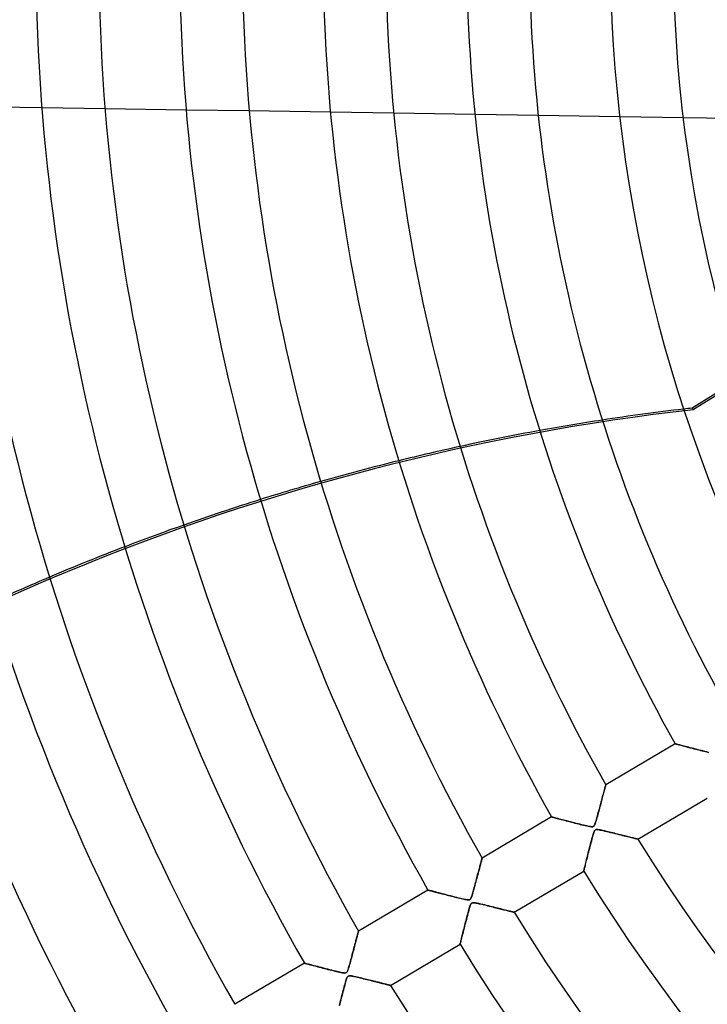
# Model space of a CAD drawing. Header units: millimetres. Extents: x -550 to 550, y -550 to 550.
# Tile 10 of 54: x -327 to -218, y -167 to -11. Entities that reach past the tile are written whole.
import ezdxf

# ---------------------------------------------------------------- set-up
doc = ezdxf.new("R2010")
doc.units = ezdxf.units.MM
doc.layers.add('HIDDEN', color=7, linetype='Continuous')
doc.layers.add('THICK', color=7, linetype='Continuous')

msp = doc.modelspace()

# ---------------------------------------------------------------- linework, layer by layer
at = {"layer": 'HIDDEN'}
for p, q in [((-313.21, -25.08), (-323.23, -24.93)), ((-290.3, -25.44), (-300.33, -25.29)), ((-267.37, -25.8), (-277.41, -25.65)), ((-244.41, -26.16), (-254.46, -26.01)), ((-221.43, -26.53), (-231.49, -26.37)), ((-156.04, -33.54), (-219.78, -72.84)), ((-212.41, -67.93), (-219.98, -72.6)), ((-219.98, -72.6), (-219.78, -72.84)), ((-222.67, -125.88), (-222.66, -125.88)), ((-222.66, -125.88), (-222.63, -125.89)), ((-222.63, -125.89), (-222.57, -125.91)), ((-222.57, -125.91), (-222.49, -125.93)), ((-222.49, -125.93), (-222.39, -125.95)), ((-222.39, -125.95), (-222.27, -125.99)), ((-222.27, -125.99), (-222.13, -126.02)), ((-222.13, -126.02), (-221.98, -126.06)), ((-221.98, -126.06), (-221.8, -126.11)), ((-221.8, -126.11), (-221.61, -126.16)), ((-221.61, -126.16), (-221.41, -126.21)), ((-221.41, -126.21), (-221.2, -126.27)), ((-221.2, -126.27), (-220.97, -126.33)), ((-220.97, -126.33), (-220.74, -126.39)), ((-220.74, -126.39), (-220.49, -126.45)), ((-220.49, -126.45), (-220.24, -126.52)), ((-220.24, -126.52), (-219.98, -126.59)), ((-219.98, -126.59), (-219.72, -126.66)), ((-219.72, -126.66), (-219.45, -126.73)), ((-219.45, -126.73), (-219.18, -126.79)), ((-219.18, -126.79), (-218.92, -126.86)), ((-218.92, -126.86), (-218.65, -126.93)), ((-218.65, -126.93), (-218.39, -127)), ((-218.39, -127), (-218.14, -127.06)), ((-218.14, -127.06), (-217.88, -127.12)), ((-217.88, -127.12), (-217.64, -127.18)), ((-217.64, -127.18), (-217.4, -127.24)), ((-233.83, -132.87), (-233.8, -132.73)), ((-233.8, -132.73), (-233.77, -132.62)), ((-233.77, -132.62), (-233.74, -132.53)), ((-233.74, -132.53), (-233.72, -132.46)), ((-233.72, -132.46), (-233.71, -132.42)), ((-233.71, -132.42), (-233.71, -132.41)), ((-234.28, -134.55), (-234.21, -134.3)), ((-234.21, -134.3), (-234.15, -134.05)), ((-234.15, -134.05), (-234.09, -133.82)), ((-234.09, -133.82), (-234.03, -133.6)), ((-234.03, -133.6), (-233.97, -133.39)), ((-233.97, -133.39), (-233.92, -133.2)), ((-233.92, -133.2), (-233.87, -133.02)), ((-233.87, -133.02), (-233.83, -132.87)), ((-234.67, -136.03), (-234.59, -135.71)), ((-234.59, -135.71), (-234.51, -135.41)), ((-234.51, -135.41), (-234.43, -135.11)), ((-234.43, -135.11), (-234.35, -134.83)), ((-234.35, -134.83), (-234.28, -134.55)), ((-242.3, -137.49), (-242.29, -137.49)), ((-242.29, -137.49), (-242.24, -137.5)), ((-242.24, -137.5), (-242.17, -137.52)), ((-242.17, -137.52), (-242.07, -137.55)), ((-235.1, -137.61), (-235.02, -137.32)), ((-235.02, -137.32), (-234.94, -137.02)), ((-234.94, -137.02), (-234.85, -136.69)), ((-234.85, -136.69), (-234.76, -136.36)), ((-234.76, -136.36), (-234.67, -136.03)), ((-242.07, -137.55), (-241.94, -137.58)), ((-241.94, -137.58), (-241.79, -137.62)), ((-241.79, -137.62), (-241.62, -137.67)), ((-241.62, -137.67), (-241.44, -137.72)), ((-241.44, -137.72), (-241.23, -137.77)), ((-241.23, -137.77), (-241.01, -137.83)), ((-241.01, -137.83), (-240.77, -137.89)), ((-240.77, -137.89), (-240.53, -137.95)), ((-240.53, -137.95), (-240.27, -138.02)), ((-240.27, -138.02), (-240, -138.09)), ((-240, -138.09), (-239.73, -138.16)), ((-239.73, -138.16), (-239.45, -138.24)), ((-239.45, -138.24), (-239.16, -138.31)), ((-239.16, -138.31), (-238.88, -138.38)), ((-238.88, -138.38), (-238.59, -138.46)), ((-238.59, -138.46), (-238.31, -138.53)), ((-238.31, -138.53), (-238.03, -138.6)), ((-238.03, -138.6), (-237.75, -138.67)), ((-237.75, -138.67), (-237.48, -138.74)), ((-237.48, -138.74), (-237.22, -138.8)), ((-237.22, -138.8), (-236.96, -138.86)), ((-236.96, -138.86), (-236.72, -138.92)), ((-236.72, -138.92), (-236.5, -138.97)), ((-236.5, -138.97), (-236.31, -139)), ((-236.31, -139), (-236.14, -139.03)), ((-236.14, -139.03), (-235.99, -139.05)), ((-235.99, -139.05), (-235.87, -139.05)), ((-235.87, -139.05), (-235.78, -139.04)), ((-235.78, -139.04), (-235.69, -139.02)), ((-235.69, -139.02), (-235.63, -138.98)), ((-235.63, -138.98), (-235.57, -138.93)), ((-235.57, -138.93), (-235.52, -138.85)), ((-235.52, -138.85), (-235.47, -138.76)), ((-235.47, -138.76), (-235.42, -138.64)), ((-235.42, -138.64), (-235.36, -138.49)), ((-235.36, -138.49), (-235.31, -138.32)), ((-235.31, -138.32), (-235.24, -138.11)), ((-235.24, -138.11), (-235.17, -137.87)), ((-235.17, -137.87), (-235.1, -137.61)), ((-235.79, -140.55), (-235.85, -140.79)), ((-235.72, -140.33), (-235.79, -140.55)), ((-235.66, -140.13), (-235.72, -140.33)), ((-235.6, -139.96), (-235.66, -140.13)), ((-235.54, -139.82), (-235.6, -139.96)), ((-235.48, -139.7), (-235.54, -139.82)), ((-235.41, -139.61), (-235.48, -139.7)), ((-235.34, -139.54), (-235.41, -139.61)), ((-235.25, -139.51), (-235.34, -139.54)), ((-235.14, -139.49), (-235.25, -139.51)), ((-234.99, -139.5), (-235.14, -139.49)), ((-234.81, -139.52), (-234.99, -139.5)), ((-234.59, -139.56), (-234.81, -139.52)), ((-234.35, -139.61), (-234.59, -139.56)), ((-234.1, -139.67), (-234.35, -139.61)), ((-233.85, -139.72), (-234.1, -139.67)), ((-233.6, -139.79), (-233.85, -139.72)), ((-233.34, -139.85), (-233.6, -139.79)), ((-233.09, -139.91), (-233.34, -139.85)), ((-232.84, -139.97), (-233.09, -139.91)), ((-232.58, -140.03), (-232.84, -139.97)), ((-232.34, -140.09), (-232.58, -140.03)), ((-232.09, -140.16), (-232.34, -140.09)), ((-231.85, -140.22), (-232.09, -140.16)), ((-231.61, -140.27), (-231.85, -140.22)), ((-231.37, -140.33), (-231.61, -140.27)), ((-231.14, -140.39), (-231.37, -140.33)), ((-230.92, -140.45), (-231.14, -140.39)), ((-230.7, -140.5), (-230.92, -140.45)), ((-230.49, -140.55), (-230.7, -140.5)), ((-230.28, -140.6), (-230.49, -140.55)), ((-230.08, -140.65), (-230.28, -140.6)), ((-236.22, -142.17), (-236.3, -142.48)), ((-236.14, -141.88), (-236.22, -142.17)), ((-236.07, -141.59), (-236.14, -141.88)), ((-235.99, -141.31), (-236.07, -141.59)), ((-235.92, -141.04), (-235.99, -141.31)), ((-235.85, -140.79), (-235.92, -141.04)), ((-229.89, -140.7), (-230.08, -140.65)), ((-229.71, -140.75), (-229.89, -140.7)), ((-229.53, -140.79), (-229.71, -140.75)), ((-229.37, -140.83), (-229.53, -140.79)), ((-229.23, -140.86), (-229.37, -140.83)), ((-229.09, -140.9), (-229.23, -140.86)), ((-228.97, -140.93), (-229.09, -140.9)), ((-228.87, -140.95), (-228.97, -140.93)), ((-228.78, -140.97), (-228.87, -140.95)), ((-228.71, -140.99), (-228.78, -140.97)), ((-228.66, -141), (-228.71, -140.99)), ((-228.63, -141.01), (-228.66, -141)), ((-228.62, -141.01), (-228.63, -141.01)), ((-236.6, -143.65), (-236.66, -143.92)), ((-236.53, -143.37), (-236.6, -143.65)), ((-236.45, -143.08), (-236.53, -143.37)), ((-236.38, -142.78), (-236.45, -143.08)), ((-236.3, -142.48), (-236.38, -142.78)), ((-253.72, -145.47), (-253.68, -145.29)), ((-253.68, -145.29), (-253.63, -145.12)), ((-253.63, -145.12), (-253.59, -144.96)), ((-253.59, -144.96), (-253.55, -144.81)), ((-253.55, -144.81), (-253.51, -144.67)), ((-253.51, -144.67), (-253.48, -144.54)), ((-253.48, -144.54), (-253.45, -144.42)), ((-253.45, -144.42), (-253.42, -144.32)), ((-253.42, -144.32), (-253.39, -144.23)), ((-253.39, -144.23), (-253.37, -144.15)), ((-253.37, -144.15), (-253.36, -144.09)), ((-253.36, -144.09), (-253.35, -144.05)), ((-253.35, -144.05), (-253.34, -144.02)), ((-253.34, -144.02), (-253.34, -144.01)), ((-236.99, -145.23), (-237.04, -145.4)), ((-236.95, -145.04), (-236.99, -145.23)), ((-236.9, -144.85), (-236.95, -145.04)), ((-236.85, -144.63), (-236.9, -144.85)), ((-236.79, -144.41), (-236.85, -144.63)), ((-236.73, -144.17), (-236.79, -144.41)), ((-236.66, -143.92), (-236.73, -144.17)), ((-254.11, -146.92), (-254.05, -146.69)), ((-254.05, -146.69), (-253.99, -146.47)), ((-253.99, -146.47), (-253.93, -146.25)), ((-253.93, -146.25), (-253.88, -146.05)), ((-253.88, -146.05), (-253.82, -145.85)), ((-253.82, -145.85), (-253.77, -145.65)), ((-253.77, -145.65), (-253.72, -145.47)), ((-237.2, -146.05), (-237.21, -146.08)), ((-237.21, -146.08), (-237.21, -146.09)), ((-237.18, -145.99), (-237.2, -146.05)), ((-237.16, -145.91), (-237.18, -145.99)), ((-237.14, -145.81), (-237.16, -145.91)), ((-237.11, -145.69), (-237.14, -145.81)), ((-237.08, -145.55), (-237.11, -145.69)), ((-237.04, -145.4), (-237.08, -145.55)), ((-254.58, -148.68), (-254.51, -148.43)), ((-254.51, -148.43), (-254.44, -148.17)), ((-254.44, -148.17), (-254.37, -147.91)), ((-254.37, -147.91), (-254.3, -147.66)), ((-254.3, -147.66), (-254.24, -147.41)), ((-254.24, -147.41), (-254.17, -147.16)), ((-254.17, -147.16), (-254.11, -146.92)), ((-261.93, -149.1), (-261.92, -149.1)), ((-261.92, -149.1), (-261.88, -149.11)), ((-261.88, -149.11), (-261.83, -149.12)), ((-261.83, -149.12), (-261.76, -149.14)), ((-261.76, -149.14), (-261.66, -149.17)), ((-261.66, -149.17), (-261.55, -149.2)), ((-261.55, -149.2), (-261.42, -149.23)), ((-261.42, -149.23), (-261.27, -149.27)), ((-261.27, -149.27), (-261.11, -149.31)), ((-261.11, -149.31), (-260.93, -149.36)), ((-260.93, -149.36), (-260.75, -149.41)), ((-260.75, -149.41), (-260.55, -149.46)), ((-260.55, -149.46), (-260.34, -149.51)), ((-260.34, -149.51), (-260.12, -149.57)), ((-260.12, -149.57), (-259.89, -149.63)), ((-259.89, -149.63), (-259.66, -149.69)), ((-259.66, -149.69), (-259.41, -149.75)), ((-259.41, -149.75), (-259.17, -149.82)), ((-259.17, -149.82), (-258.91, -149.88)), ((-258.91, -149.88), (-258.66, -149.95)), ((-258.66, -149.95), (-258.41, -150.01)), ((-258.41, -150.01), (-258.15, -150.08)), ((-255.01, -150.15), (-254.96, -150.02)), ((-254.96, -150.02), (-254.92, -149.88)), ((-254.92, -149.88), (-254.87, -149.72)), ((-254.87, -149.72), (-254.82, -149.54)), ((-254.82, -149.54), (-254.76, -149.35)), ((-254.76, -149.35), (-254.7, -149.14)), ((-254.7, -149.14), (-254.64, -148.91)), ((-254.64, -148.91), (-254.58, -148.68)), ((-258.15, -150.08), (-257.9, -150.14)), ((-257.9, -150.14), (-257.65, -150.21)), ((-257.65, -150.21), (-257.4, -150.27)), ((-257.4, -150.27), (-257.16, -150.33)), ((-257.16, -150.33), (-256.92, -150.39)), ((-256.92, -150.39), (-256.68, -150.45)), ((-256.68, -150.45), (-256.46, -150.5)), ((-256.46, -150.5), (-256.25, -150.55)), ((-256.25, -150.55), (-256.06, -150.59)), ((-256.06, -150.59), (-255.88, -150.62)), ((-255.88, -150.62), (-255.73, -150.64)), ((-255.73, -150.64), (-255.6, -150.66)), ((-255.6, -150.66), (-255.49, -150.66)), ((-255.49, -150.66), (-255.4, -150.65)), ((-255.4, -150.65), (-255.32, -150.63)), ((-255.32, -150.63), (-255.26, -150.59)), ((-255.22, -151.55), (-255.28, -151.71)), ((-255.26, -150.59), (-255.2, -150.54)), ((-255.16, -151.41), (-255.22, -151.55)), ((-255.2, -150.54), (-255.15, -150.47)), ((-255.1, -151.29), (-255.16, -151.41)), ((-255.15, -150.47), (-255.1, -150.38)), ((-255.1, -150.38), (-255.05, -150.27)), ((-255.04, -151.21), (-255.1, -151.29)), ((-255.05, -150.27), (-255.01, -150.15)), ((-254.96, -151.15), (-255.04, -151.21)), ((-254.87, -151.11), (-254.96, -151.15)), ((-254.76, -151.1), (-254.87, -151.11)), ((-254.6, -151.11), (-254.76, -151.1)), ((-254.39, -151.13), (-254.6, -151.11)), ((-254.14, -151.18), (-254.39, -151.13)), ((-253.84, -151.25), (-254.14, -151.18)), ((-253.54, -151.32), (-253.84, -151.25)), ((-253.23, -151.39), (-253.54, -151.32)), ((-252.93, -151.46), (-253.23, -151.39)), ((-252.63, -151.54), (-252.93, -151.46)), ((-252.33, -151.61), (-252.63, -151.54)), ((-255.67, -153.12), (-255.76, -153.44)), ((-255.6, -152.83), (-255.67, -153.12)), ((-255.52, -152.55), (-255.6, -152.83)), ((-255.45, -152.3), (-255.52, -152.55)), ((-255.39, -152.08), (-255.45, -152.3)), ((-255.33, -151.88), (-255.39, -152.08)), ((-255.28, -151.71), (-255.33, -151.88)), ((-252.03, -151.68), (-252.33, -151.61)), ((-251.74, -151.76), (-252.03, -151.68)), ((-251.45, -151.83), (-251.74, -151.76)), ((-251.17, -151.9), (-251.45, -151.83)), ((-250.9, -151.97), (-251.17, -151.9)), ((-250.63, -152.03), (-250.9, -151.97)), ((-250.37, -152.1), (-250.63, -152.03)), ((-250.12, -152.16), (-250.37, -152.1)), ((-249.88, -152.22), (-250.12, -152.16)), ((-249.64, -152.28), (-249.88, -152.22)), ((-249.43, -152.33), (-249.64, -152.28)), ((-249.22, -152.38), (-249.43, -152.33)), ((-249.03, -152.43), (-249.22, -152.38)), ((-248.86, -152.47), (-249.03, -152.43)), ((-248.7, -152.51), (-248.86, -152.47)), ((-248.57, -152.54), (-248.7, -152.51)), ((-248.45, -152.57), (-248.57, -152.54)), ((-248.36, -152.59), (-248.45, -152.57)), ((-248.3, -152.61), (-248.36, -152.59)), ((-248.26, -152.62), (-248.3, -152.61)), ((-248.25, -152.62), (-248.26, -152.62)), ((-256.02, -154.46), (-256.11, -154.8)), ((-255.93, -154.11), (-256.02, -154.46)), ((-255.84, -153.77), (-255.93, -154.11)), ((-255.76, -153.44), (-255.84, -153.77)), ((-273.14, -156.28), (-273.11, -156.15)), ((-273.11, -156.15), (-273.07, -156.03)), ((-273.07, -156.03), (-273.05, -155.93)), ((-273.05, -155.93), (-273.02, -155.84)), ((-273.02, -155.84), (-273, -155.76)), ((-273, -155.76), (-272.99, -155.7)), ((-272.99, -155.7), (-272.97, -155.66)), ((-272.97, -155.63), (-272.96, -155.62)), ((-272.97, -155.66), (-272.97, -155.63)), ((-256.42, -156.02), (-256.48, -156.28)), ((-256.35, -155.74), (-256.42, -156.02)), ((-256.27, -155.45), (-256.35, -155.74)), ((-256.19, -155.13), (-256.27, -155.45)), ((-256.11, -154.8), (-256.19, -155.13)), ((-273.57, -157.91), (-273.52, -157.7)), ((-273.52, -157.7), (-273.46, -157.49)), ((-273.46, -157.49), (-273.41, -157.29)), ((-273.41, -157.29), (-273.36, -157.1)), ((-273.36, -157.1), (-273.31, -156.92)), ((-273.31, -156.92), (-273.26, -156.75)), ((-273.26, -156.75), (-273.22, -156.58)), ((-273.22, -156.58), (-273.18, -156.43)), ((-273.18, -156.43), (-273.14, -156.28)), ((-256.83, -157.69), (-256.84, -157.7)), ((-256.82, -157.64), (-256.83, -157.69)), ((-256.8, -157.56), (-256.82, -157.64)), ((-256.77, -157.44), (-256.8, -157.56)), ((-256.74, -157.31), (-256.77, -157.44)), ((-256.7, -157.14), (-256.74, -157.31)), ((-256.65, -156.96), (-256.7, -157.14)), ((-256.6, -156.75), (-256.65, -156.96)), ((-256.54, -156.53), (-256.6, -156.75)), ((-256.48, -156.28), (-256.54, -156.53)), ((-274.03, -159.63), (-273.96, -159.37)), ((-273.96, -159.37), (-273.89, -159.1)), ((-273.89, -159.1), (-273.82, -158.85)), ((-273.82, -158.85), (-273.76, -158.61)), ((-273.76, -158.61), (-273.69, -158.37)), ((-273.69, -158.37), (-273.63, -158.13)), ((-273.63, -158.13), (-273.57, -157.91)), ((-281.56, -160.7), (-281.54, -160.71)), ((-281.54, -160.71), (-281.5, -160.72)), ((-281.5, -160.72), (-281.44, -160.73)), ((-281.44, -160.73), (-281.35, -160.76)), ((-281.35, -160.76), (-281.23, -160.79)), ((-281.23, -160.79), (-281.1, -160.82)), ((-281.1, -160.82), (-280.94, -160.87)), ((-280.94, -160.87), (-280.77, -160.91)), ((-280.77, -160.91), (-280.58, -160.96)), ((-280.58, -160.96), (-280.37, -161.01)), ((-274.42, -161.08), (-274.36, -160.87)), ((-274.36, -160.87), (-274.3, -160.64)), ((-274.3, -160.64), (-274.24, -160.41)), ((-274.24, -160.41), (-274.17, -160.16)), ((-274.17, -160.16), (-274.1, -159.9)), ((-274.1, -159.9), (-274.03, -159.63)), ((-280.37, -161.01), (-280.15, -161.07)), ((-280.15, -161.07), (-279.92, -161.13)), ((-279.92, -161.13), (-279.68, -161.19)), ((-279.68, -161.19), (-279.43, -161.26)), ((-279.43, -161.26), (-279.17, -161.33)), ((-279.17, -161.33), (-278.91, -161.4)), ((-278.91, -161.4), (-278.64, -161.47)), ((-278.64, -161.47), (-278.37, -161.54)), ((-278.37, -161.54), (-278.09, -161.61)), ((-278.09, -161.61), (-277.82, -161.68)), ((-277.82, -161.68), (-277.54, -161.75)), ((-277.54, -161.75), (-277.27, -161.81)), ((-277.27, -161.81), (-277, -161.88)), ((-277, -161.88), (-276.74, -161.95)), ((-276.74, -161.95), (-276.48, -162.01)), ((-276.48, -162.01), (-276.23, -162.07)), ((-276.23, -162.07), (-275.99, -162.13)), ((-275.99, -162.13), (-275.77, -162.17)), ((-275.77, -162.17), (-275.58, -162.21)), ((-275.58, -162.21), (-275.41, -162.24)), ((-275.41, -162.24), (-275.26, -162.26)), ((-275.26, -162.26), (-275.14, -162.27)), ((-275.14, -162.27), (-275.03, -162.26)), ((-275.03, -162.26), (-274.95, -162.23)), ((-274.95, -162.23), (-274.88, -162.19)), ((-274.88, -162.19), (-274.82, -162.14)), ((-274.82, -162.14), (-274.77, -162.06)), ((-274.77, -162.06), (-274.72, -161.97)), ((-274.72, -161.97), (-274.67, -161.85)), ((-274.67, -161.85), (-274.62, -161.72)), ((-274.62, -161.72), (-274.57, -161.59)), ((-274.57, -161.59), (-274.53, -161.44)), ((-274.53, -161.44), (-274.48, -161.27)), ((-274.48, -161.27), (-274.42, -161.08)), ((-275.07, -163.89), (-275.14, -164.13)), ((-275.01, -163.68), (-275.07, -163.89)), ((-274.96, -163.49), (-275.01, -163.68)), ((-274.9, -163.32), (-274.96, -163.49)), ((-274.85, -163.16), (-274.9, -163.32)), ((-274.79, -163.03), (-274.85, -163.16)), ((-274.74, -162.92), (-274.79, -163.03)), ((-274.68, -162.84), (-274.74, -162.92)), ((-274.62, -162.78), (-274.68, -162.84)), ((-274.55, -162.74), (-274.62, -162.78)), ((-274.47, -162.72), (-274.55, -162.74)), ((-274.37, -162.71), (-274.47, -162.72)), ((-274.24, -162.71), (-274.37, -162.71)), ((-274.08, -162.73), (-274.24, -162.71)), ((-273.88, -162.76), (-274.08, -162.73)), ((-273.66, -162.81), (-273.88, -162.76)), ((-273.41, -162.86), (-273.66, -162.81)), ((-273.16, -162.92), (-273.41, -162.86)), ((-272.91, -162.98), (-273.16, -162.92)), ((-272.67, -163.04), (-272.91, -162.98)), ((-272.42, -163.1), (-272.67, -163.04)), ((-272.17, -163.16), (-272.42, -163.1)), ((-271.92, -163.22), (-272.17, -163.16)), ((-271.68, -163.28), (-271.92, -163.22)), ((-271.44, -163.34), (-271.68, -163.28)), ((-271.2, -163.4), (-271.44, -163.34)), ((-270.96, -163.46), (-271.2, -163.4)), ((-270.73, -163.52), (-270.96, -163.46)), ((-270.51, -163.58), (-270.73, -163.52)), ((-270.28, -163.63), (-270.51, -163.58)), ((-270.07, -163.69), (-270.28, -163.63)), ((-269.86, -163.74), (-270.07, -163.69)), ((-269.65, -163.79), (-269.86, -163.74)), ((-269.45, -163.84), (-269.65, -163.79)), ((-269.26, -163.89), (-269.45, -163.84)), ((-269.08, -163.93), (-269.26, -163.89)), ((-268.9, -163.97), (-269.08, -163.93)), ((-268.74, -164.01), (-268.9, -163.97)), ((-268.59, -164.05), (-268.74, -164.01)), ((-268.45, -164.09), (-268.59, -164.05)), ((-268.32, -164.12), (-268.45, -164.09)), ((-275.52, -165.59), (-275.61, -165.92)), ((-275.44, -165.27), (-275.52, -165.59)), ((-275.36, -164.96), (-275.44, -165.27)), ((-275.28, -164.66), (-275.36, -164.96)), ((-275.21, -164.39), (-275.28, -164.66)), ((-275.14, -164.13), (-275.21, -164.39)), ((-268.21, -164.15), (-268.32, -164.12)), ((-268.11, -164.17), (-268.21, -164.15)), ((-268.02, -164.19), (-268.11, -164.17)), ((-267.96, -164.21), (-268.02, -164.19)), ((-267.91, -164.22), (-267.96, -164.21)), ((-267.88, -164.23), (-267.91, -164.22)), ((-267.87, -164.23), (-267.88, -164.23)), ((-275.94, -167.2), (-276.01, -167.49)), ((-275.86, -166.9), (-275.94, -167.2)), ((-275.78, -166.58), (-275.86, -166.9)), ((-275.69, -166.25), (-275.78, -166.58)), ((-275.61, -165.92), (-275.69, -166.25))]:
    msp.add_line(p, q, dxfattribs=at)
for radius, start, end in [(456, 180, 0), (400, 180, 0), (445, 180, 0), (395, 198.7002, 233.928), (394.99, 198.6999, 233.9276)]:
    msp.add_arc((0, 0), radius, start, end, dxfattribs=at)
for centre, major_axis, start_param, end_param in [((-183.13, -432.59), (285.21, 227.45), 1.004743, 1.570796), ((-183.33, -432.34), (-285.21, -227.45), -2.13685, -2.133075), ((-183.33, -432.34), (-285.21, -227.45), -2.097247, -2.069539), ((-183.33, -432.34), (-285.21, -227.45), -2.034116, -2.006632), ((-183.33, -432.34), (-285.21, -227.45), -1.971396, -1.94399), ((-183.33, -432.34), (-285.21, -227.45), -1.908779, -1.881341), ((-183.33, -432.34), (-285.21, -227.45), -1.846031, -1.818472)]:
    msp.add_ellipse(centre, major_axis=major_axis, ratio=0.987688, start_param=start_param, end_param=end_param, dxfattribs=at)
at = {"layer": 'THICK'}
for p, q in [((-323.23, -24.93), (-336.1, -24.72)), ((-300.33, -25.29), (-313.21, -25.08)), ((-277.41, -25.65), (-290.3, -25.44)), ((-254.46, -26.01), (-267.37, -25.8)), ((-231.49, -26.37), (-244.41, -26.16)), ((-208.48, -26.73), (-221.43, -26.53)), ((-222.67, -125.88), (-233.71, -132.41)), ((-222.66, -125.88), (-222.67, -125.88)), ((-222.63, -125.89), (-222.66, -125.88)), ((-222.57, -125.91), (-222.63, -125.89)), ((-222.49, -125.93), (-222.57, -125.91)), ((-222.4, -125.95), (-222.49, -125.93)), ((-222.28, -125.98), (-222.4, -125.95)), ((-222.15, -126.02), (-222.28, -125.98)), ((-222, -126.06), (-222.15, -126.02)), ((-221.84, -126.1), (-222, -126.06)), ((-221.66, -126.15), (-221.84, -126.1)), ((-221.47, -126.2), (-221.66, -126.15)), ((-221.26, -126.25), (-221.47, -126.2)), ((-221.03, -126.31), (-221.26, -126.25)), ((-220.8, -126.37), (-221.03, -126.31)), ((-220.55, -126.44), (-220.8, -126.37)), ((-220.28, -126.51), (-220.55, -126.44)), ((-220.01, -126.58), (-220.28, -126.51)), ((-219.74, -126.65), (-220.01, -126.58)), ((-219.46, -126.72), (-219.74, -126.65)), ((-219.17, -126.8), (-219.46, -126.72)), ((-218.88, -126.87), (-219.17, -126.8)), ((-218.58, -126.95), (-218.88, -126.87)), ((-218.28, -127.02), (-218.58, -126.95)), ((-217.98, -127.1), (-218.28, -127.02)), ((-217.68, -127.17), (-217.98, -127.1)), ((-217.4, -127.24), (-217.68, -127.17)), ((-233.8, -132.76), (-233.83, -132.88)), ((-233.77, -132.65), (-233.8, -132.76)), ((-233.75, -132.57), (-233.77, -132.65)), ((-233.73, -132.5), (-233.75, -132.57)), ((-233.72, -132.45), (-233.73, -132.5)), ((-233.71, -132.42), (-233.72, -132.45)), ((-233.71, -132.41), (-233.71, -132.42)), ((-234.2, -134.26), (-234.26, -134.48)), ((-234.15, -134.06), (-234.2, -134.26)), ((-234.1, -133.86), (-234.15, -134.06)), ((-234.05, -133.67), (-234.1, -133.86)), ((-234, -133.49), (-234.05, -133.67)), ((-233.95, -133.32), (-234, -133.49)), ((-233.91, -133.16), (-233.95, -133.32)), ((-233.87, -133.01), (-233.91, -133.16)), ((-233.83, -132.88), (-233.87, -133.01)), ((-234.63, -135.86), (-234.69, -136.11)), ((-234.56, -135.62), (-234.63, -135.86)), ((-234.5, -135.38), (-234.56, -135.62)), ((-234.44, -135.15), (-234.5, -135.38)), ((-234.38, -134.92), (-234.44, -135.15)), ((-234.32, -134.69), (-234.38, -134.92)), ((-234.26, -134.48), (-234.32, -134.69)), ((-228.62, -141.01), (-217.58, -134.49)), ((-242.3, -137.49), (-253.34, -144.01)), ((-242.29, -137.49), (-242.3, -137.49)), ((-242.25, -137.5), (-242.29, -137.49)), ((-242.2, -137.51), (-242.25, -137.5)), ((-242.12, -137.54), (-242.2, -137.51)), ((-235.03, -137.36), (-235.1, -137.61)), ((-234.96, -137.11), (-235.03, -137.36)), ((-234.89, -136.86), (-234.96, -137.11)), ((-234.83, -136.6), (-234.89, -136.86)), ((-234.76, -136.35), (-234.83, -136.6)), ((-234.69, -136.11), (-234.76, -136.35)), ((-242.02, -137.56), (-242.12, -137.54)), ((-241.9, -137.59), (-242.02, -137.56)), ((-241.76, -137.63), (-241.9, -137.59)), ((-241.61, -137.67), (-241.76, -137.63)), ((-241.44, -137.72), (-241.61, -137.67)), ((-241.25, -137.76), (-241.44, -137.72)), ((-241.06, -137.82), (-241.25, -137.76)), ((-240.85, -137.87), (-241.06, -137.82)), ((-240.62, -137.93), (-240.85, -137.87)), ((-240.38, -137.99), (-240.62, -137.93)), ((-240.13, -138.06), (-240.38, -137.99)), ((-239.86, -138.13), (-240.13, -138.06)), ((-239.59, -138.2), (-239.86, -138.13)), ((-239.29, -138.28), (-239.59, -138.2)), ((-238.99, -138.35), (-239.29, -138.28)), ((-238.69, -138.43), (-238.99, -138.35)), ((-238.39, -138.51), (-238.69, -138.43)), ((-238.09, -138.58), (-238.39, -138.51)), ((-237.8, -138.66), (-238.09, -138.58)), ((-237.52, -138.73), (-237.8, -138.66)), ((-237.25, -138.79), (-237.52, -138.73)), ((-237, -138.86), (-237.25, -138.79)), ((-236.75, -138.91), (-237, -138.86)), ((-236.53, -138.96), (-236.75, -138.91)), ((-236.33, -139), (-236.53, -138.96)), ((-236.15, -139.03), (-236.33, -139)), ((-236, -139.05), (-236.15, -139.03)), ((-235.86, -139.05), (-236, -139.05)), ((-235.75, -139.04), (-235.86, -139.05)), ((-235.66, -139), (-235.75, -139.04)), ((-235.58, -138.94), (-235.66, -139)), ((-235.52, -138.85), (-235.58, -138.94)), ((-235.45, -138.72), (-235.52, -138.85)), ((-235.38, -138.55), (-235.45, -138.72)), ((-235.31, -138.34), (-235.38, -138.55)), ((-235.24, -138.11), (-235.31, -138.34)), ((-235.17, -137.86), (-235.24, -138.11)), ((-235.1, -137.61), (-235.17, -137.86)), ((-235.84, -140.76), (-235.78, -140.52)), ((-235.78, -140.52), (-235.71, -140.3)), ((-235.71, -140.3), (-235.65, -140.11)), ((-235.65, -140.11), (-235.6, -139.95)), ((-235.6, -139.95), (-235.54, -139.82)), ((-235.54, -139.82), (-235.49, -139.71)), ((-235.49, -139.71), (-235.43, -139.63)), ((-235.43, -139.63), (-235.37, -139.57)), ((-235.37, -139.57), (-235.3, -139.53)), ((-235.3, -139.53), (-235.23, -139.5)), ((-235.23, -139.5), (-235.14, -139.49)), ((-235.14, -139.49), (-235.03, -139.5)), ((-235.03, -139.5), (-234.9, -139.51)), ((-234.9, -139.51), (-234.75, -139.53)), ((-234.75, -139.53), (-234.57, -139.57)), ((-234.57, -139.57), (-234.36, -139.61)), ((-234.36, -139.61), (-234.12, -139.66)), ((-234.12, -139.66), (-233.85, -139.73)), ((-233.85, -139.73), (-233.56, -139.79)), ((-233.56, -139.79), (-233.25, -139.87)), ((-233.25, -139.87), (-232.93, -139.95)), ((-232.93, -139.95), (-232.59, -140.03)), ((-232.59, -140.03), (-232.26, -140.11)), ((-232.26, -140.11), (-231.94, -140.19)), ((-231.94, -140.19), (-231.63, -140.27)), ((-231.63, -140.27), (-231.33, -140.34)), ((-231.33, -140.34), (-231.05, -140.41)), ((-231.05, -140.41), (-230.78, -140.48)), ((-230.78, -140.48), (-230.52, -140.55)), ((-230.52, -140.55), (-230.27, -140.61)), ((-230.27, -140.61), (-230.04, -140.66)), ((-236.27, -142.38), (-236.2, -142.09)), ((-236.2, -142.09), (-236.13, -141.82)), ((-236.13, -141.82), (-236.06, -141.54)), ((-236.06, -141.54), (-235.98, -141.27)), ((-235.98, -141.27), (-235.91, -141.01)), ((-235.91, -141.01), (-235.84, -140.76)), ((-230.04, -140.66), (-229.81, -140.72)), ((-229.81, -140.72), (-229.61, -140.77)), ((-229.61, -140.77), (-229.41, -140.82)), ((-229.41, -140.82), (-229.24, -140.86)), ((-229.24, -140.86), (-229.08, -140.9)), ((-229.08, -140.9), (-228.94, -140.93)), ((-228.94, -140.93), (-228.83, -140.96)), ((-228.83, -140.96), (-228.74, -140.98)), ((-228.74, -140.98), (-228.67, -141)), ((-228.67, -141), (-228.63, -141.01)), ((-228.63, -141.01), (-228.62, -141.01)), ((-236.63, -143.79), (-236.56, -143.51)), ((-236.56, -143.51), (-236.49, -143.23)), ((-236.49, -143.23), (-236.42, -142.95)), ((-236.42, -142.95), (-236.35, -142.66)), ((-236.35, -142.66), (-236.27, -142.38)), ((-253.65, -145.19), (-253.71, -145.41)), ((-253.6, -144.98), (-253.65, -145.19)), ((-253.55, -144.79), (-253.6, -144.98)), ((-253.5, -144.62), (-253.55, -144.79)), ((-253.46, -144.47), (-253.5, -144.62)), ((-253.42, -144.33), (-253.46, -144.47)), ((-253.39, -144.22), (-253.42, -144.33)), ((-253.37, -144.13), (-253.39, -144.22)), ((-253.35, -144.07), (-253.37, -144.13)), ((-253.34, -144.03), (-253.35, -144.07)), ((-253.34, -144.01), (-253.34, -144.03)), ((-237.04, -145.42), (-236.99, -145.23)), ((-236.99, -145.23), (-236.94, -145.02)), ((-236.94, -145.02), (-236.89, -144.8)), ((-236.89, -144.8), (-236.83, -144.56)), ((-236.83, -144.56), (-236.77, -144.32)), ((-236.77, -144.32), (-236.7, -144.06)), ((-236.7, -144.06), (-236.63, -143.79)), ((-254.04, -146.65), (-254.11, -146.93)), ((-253.97, -146.38), (-254.04, -146.65)), ((-253.9, -146.13), (-253.97, -146.38)), ((-253.83, -145.88), (-253.9, -146.13)), ((-253.77, -145.64), (-253.83, -145.88)), ((-253.71, -145.41), (-253.77, -145.64)), ((-248.25, -152.62), (-237.21, -146.09)), ((-237.21, -146.08), (-237.2, -146.04)), ((-237.21, -146.09), (-237.21, -146.08)), ((-237.2, -146.04), (-237.18, -145.96)), ((-237.18, -145.96), (-237.15, -145.86)), ((-237.15, -145.86), (-237.12, -145.74)), ((-237.12, -145.74), (-237.08, -145.59)), ((-237.08, -145.59), (-237.04, -145.42)), ((-254.5, -148.37), (-254.58, -148.67)), ((-254.42, -148.08), (-254.5, -148.37)), ((-254.34, -147.78), (-254.42, -148.08)), ((-254.26, -147.49), (-254.34, -147.78)), ((-254.19, -147.21), (-254.26, -147.49)), ((-254.11, -146.93), (-254.19, -147.21)), ((-261.93, -149.1), (-272.96, -155.62)), ((-261.91, -149.1), (-261.93, -149.1)), ((-261.86, -149.11), (-261.91, -149.1)), ((-261.78, -149.13), (-261.86, -149.11)), ((-261.67, -149.16), (-261.78, -149.13)), ((-261.53, -149.2), (-261.67, -149.16)), ((-261.37, -149.24), (-261.53, -149.2)), ((-261.18, -149.29), (-261.37, -149.24)), ((-260.98, -149.35), (-261.18, -149.29)), ((-260.76, -149.4), (-260.98, -149.35)), ((-260.51, -149.47), (-260.76, -149.4)), ((-260.25, -149.54), (-260.51, -149.47)), ((-259.97, -149.61), (-260.25, -149.54)), ((-259.68, -149.69), (-259.97, -149.61)), ((-259.37, -149.77), (-259.68, -149.69)), ((-259.04, -149.85), (-259.37, -149.77)), ((-258.69, -149.94), (-259.04, -149.85)), ((-258.34, -150.03), (-258.69, -149.94)), ((-254.91, -149.87), (-254.99, -150.11)), ((-254.83, -149.58), (-254.91, -149.87)), ((-254.74, -149.28), (-254.83, -149.58)), ((-254.66, -148.98), (-254.74, -149.28)), ((-254.58, -148.67), (-254.66, -148.98)), ((-258, -150.12), (-258.34, -150.03)), ((-257.67, -150.2), (-258, -150.12)), ((-257.36, -150.28), (-257.67, -150.2)), ((-257.06, -150.36), (-257.36, -150.28)), ((-256.78, -150.42), (-257.06, -150.36)), ((-256.53, -150.48), (-256.78, -150.42)), ((-256.3, -150.53), (-256.53, -150.48)), ((-256.1, -150.58), (-256.3, -150.53)), ((-255.93, -150.61), (-256.1, -150.58)), ((-255.76, -150.64), (-255.93, -150.61)), ((-255.6, -150.66), (-255.76, -150.64)), ((-255.47, -150.66), (-255.6, -150.66)), ((-255.37, -150.64), (-255.47, -150.66)), ((-255.28, -150.61), (-255.37, -150.64)), ((-255.21, -150.55), (-255.28, -150.61)), ((-255.26, -151.67), (-255.21, -151.53)), ((-255.14, -150.45), (-255.21, -150.55)), ((-255.21, -151.53), (-255.16, -151.41)), ((-255.16, -151.41), (-255.11, -151.31)), ((-255.07, -150.31), (-255.14, -150.45)), ((-255.11, -151.31), (-255.05, -151.23)), ((-254.99, -150.11), (-255.07, -150.31)), ((-255.05, -151.23), (-255, -151.18)), ((-255, -151.18), (-254.93, -151.14)), ((-254.93, -151.14), (-254.86, -151.11)), ((-254.86, -151.11), (-254.77, -151.1)), ((-254.77, -151.1), (-254.67, -151.1)), ((-254.67, -151.1), (-254.55, -151.11)), ((-254.55, -151.11), (-254.43, -151.13)), ((-254.43, -151.13), (-254.29, -151.15)), ((-254.29, -151.15), (-254.15, -151.18)), ((-254.15, -151.18), (-253.99, -151.21)), ((-253.99, -151.21), (-253.8, -151.26)), ((-253.8, -151.26), (-253.61, -151.3)), ((-253.61, -151.3), (-253.39, -151.35)), ((-253.39, -151.35), (-253.17, -151.41)), ((-253.17, -151.41), (-252.93, -151.46)), ((-252.93, -151.46), (-252.68, -151.52)), ((-252.68, -151.52), (-252.42, -151.59)), ((-252.42, -151.59), (-252.16, -151.65)), ((-255.69, -153.17), (-255.62, -152.93)), ((-255.62, -152.93), (-255.56, -152.69)), ((-255.56, -152.69), (-255.49, -152.46)), ((-255.49, -152.46), (-255.43, -152.23)), ((-255.43, -152.23), (-255.37, -152.02)), ((-255.37, -152.02), (-255.32, -151.84)), ((-255.32, -151.84), (-255.26, -151.67)), ((-252.16, -151.65), (-251.9, -151.72)), ((-251.9, -151.72), (-251.65, -151.78)), ((-251.65, -151.78), (-251.41, -151.84)), ((-251.41, -151.84), (-251.17, -151.9)), ((-251.17, -151.9), (-250.94, -151.95)), ((-250.94, -151.95), (-250.71, -152.01)), ((-250.71, -152.01), (-250.5, -152.06)), ((-250.5, -152.06), (-250.29, -152.12)), ((-250.29, -152.12), (-250.09, -152.17)), ((-250.09, -152.17), (-249.89, -152.21)), ((-249.89, -152.21), (-249.71, -152.26)), ((-249.71, -152.26), (-249.53, -152.3)), ((-249.53, -152.3), (-249.36, -152.35)), ((-249.36, -152.35), (-249.2, -152.39)), ((-249.2, -152.39), (-249.05, -152.42)), ((-249.05, -152.42), (-248.9, -152.46)), ((-248.9, -152.46), (-248.77, -152.49)), ((-248.77, -152.49), (-248.66, -152.52)), ((-248.66, -152.52), (-248.55, -152.55)), ((-248.55, -152.55), (-248.46, -152.57)), ((-248.46, -152.57), (-248.39, -152.59)), ((-248.39, -152.59), (-248.33, -152.6)), ((-248.33, -152.6), (-248.28, -152.61)), ((-248.28, -152.61), (-248.26, -152.62)), ((-248.26, -152.62), (-248.25, -152.62)), ((-256.14, -154.93), (-256.08, -154.68)), ((-256.08, -154.68), (-256.01, -154.43)), ((-256.01, -154.43), (-255.95, -154.17)), ((-255.95, -154.17), (-255.88, -153.92)), ((-255.88, -153.92), (-255.82, -153.67)), ((-255.82, -153.67), (-255.75, -153.42)), ((-255.75, -153.42), (-255.69, -153.17)), ((-273.12, -156.19), (-273.15, -156.33)), ((-273.08, -156.07), (-273.12, -156.19)), ((-273.05, -155.95), (-273.08, -156.07)), ((-273.03, -155.85), (-273.05, -155.95)), ((-273, -155.77), (-273.03, -155.85)), ((-272.99, -155.71), (-273, -155.77)), ((-272.97, -155.66), (-272.99, -155.71)), ((-272.96, -155.62), (-272.97, -155.63)), ((-272.97, -155.63), (-272.97, -155.66)), ((-256.49, -156.32), (-256.44, -156.11)), ((-256.44, -156.11), (-256.38, -155.89)), ((-256.38, -155.89), (-256.33, -155.66)), ((-256.33, -155.66), (-256.27, -155.42)), ((-256.27, -155.42), (-256.2, -155.18)), ((-256.2, -155.18), (-256.14, -154.93)), ((-273.54, -157.81), (-273.6, -158.02)), ((-273.49, -157.6), (-273.54, -157.81)), ((-273.43, -157.39), (-273.49, -157.6)), ((-273.38, -157.19), (-273.43, -157.39)), ((-273.33, -157), (-273.38, -157.19)), ((-273.28, -156.82), (-273.33, -157)), ((-273.24, -156.65), (-273.28, -156.82)), ((-273.19, -156.48), (-273.24, -156.65)), ((-273.15, -156.33), (-273.19, -156.48)), ((-267.87, -164.23), (-256.84, -157.7)), ((-256.84, -157.69), (-256.83, -157.66)), ((-256.84, -157.7), (-256.84, -157.69)), ((-256.83, -157.66), (-256.81, -157.6)), ((-256.81, -157.6), (-256.8, -157.53)), ((-256.8, -157.53), (-256.77, -157.44)), ((-256.77, -157.44), (-256.74, -157.32)), ((-256.74, -157.32), (-256.71, -157.19)), ((-256.71, -157.19), (-256.67, -157.04)), ((-256.67, -157.04), (-256.63, -156.88)), ((-256.63, -156.88), (-256.59, -156.71)), ((-256.59, -156.71), (-256.54, -156.52)), ((-256.54, -156.52), (-256.49, -156.32)), ((-273.91, -159.17), (-273.97, -159.41)), ((-273.84, -158.93), (-273.91, -159.17)), ((-273.78, -158.7), (-273.84, -158.93)), ((-273.72, -158.47), (-273.78, -158.7)), ((-273.66, -158.24), (-273.72, -158.47)), ((-273.6, -158.02), (-273.66, -158.24)), ((-281.56, -160.7), (-292.59, -167.23)), ((-281.54, -160.71), (-281.56, -160.7)), ((-281.5, -160.72), (-281.54, -160.71)), ((-281.42, -160.74), (-281.5, -160.72)), ((-281.32, -160.76), (-281.42, -160.74)), ((-281.2, -160.8), (-281.32, -160.76)), ((-281.05, -160.84), (-281.2, -160.8)), ((-280.88, -160.88), (-281.05, -160.84)), ((-280.69, -160.93), (-280.88, -160.88)), ((-280.48, -160.99), (-280.69, -160.93)), ((-274.37, -160.89), (-274.44, -161.13)), ((-274.3, -160.64), (-274.37, -160.89)), ((-274.23, -160.39), (-274.3, -160.64)), ((-274.17, -160.14), (-274.23, -160.39)), ((-274.1, -159.9), (-274.17, -160.14)), ((-274.03, -159.65), (-274.1, -159.9)), ((-273.97, -159.41), (-274.03, -159.65)), ((-280.25, -161.05), (-280.48, -160.99)), ((-280, -161.11), (-280.25, -161.05)), ((-279.74, -161.18), (-280, -161.11)), ((-279.45, -161.25), (-279.74, -161.18)), ((-279.15, -161.33), (-279.45, -161.25)), ((-278.83, -161.41), (-279.15, -161.33)), ((-278.5, -161.5), (-278.83, -161.41)), ((-278.17, -161.59), (-278.5, -161.5)), ((-277.84, -161.67), (-278.17, -161.59)), ((-277.52, -161.75), (-277.84, -161.67)), ((-277.21, -161.83), (-277.52, -161.75)), ((-276.91, -161.9), (-277.21, -161.83)), ((-276.63, -161.97), (-276.91, -161.9)), ((-276.37, -162.04), (-276.63, -161.97)), ((-276.13, -162.09), (-276.37, -162.04)), ((-275.92, -162.14), (-276.13, -162.09)), ((-275.73, -162.18), (-275.92, -162.14)), ((-275.55, -162.22), (-275.73, -162.18)), ((-275.39, -162.25), (-275.55, -162.22)), ((-275.24, -162.26), (-275.39, -162.25)), ((-275.12, -162.27), (-275.24, -162.26)), ((-275.03, -162.26), (-275.12, -162.27)), ((-274.95, -162.23), (-275.03, -162.26)), ((-274.88, -162.19), (-274.95, -162.23)), ((-274.82, -162.13), (-274.88, -162.19)), ((-274.76, -162.05), (-274.82, -162.13)), ((-274.7, -161.94), (-274.76, -162.05)), ((-274.64, -161.78), (-274.7, -161.94)), ((-274.58, -161.59), (-274.64, -161.78)), ((-274.51, -161.37), (-274.58, -161.59)), ((-274.44, -161.13), (-274.51, -161.37)), ((-275.17, -164.23), (-275.1, -163.98)), ((-275.1, -163.98), (-275.03, -163.75)), ((-275.03, -163.75), (-274.97, -163.53)), ((-274.97, -163.53), (-274.91, -163.34)), ((-274.91, -163.34), (-274.85, -163.18)), ((-274.85, -163.18), (-274.8, -163.04)), ((-274.8, -163.04), (-274.74, -162.93)), ((-274.74, -162.93), (-274.69, -162.85)), ((-274.69, -162.85), (-274.62, -162.78)), ((-274.62, -162.78), (-274.56, -162.74)), ((-274.56, -162.74), (-274.48, -162.72)), ((-274.48, -162.72), (-274.39, -162.71)), ((-274.39, -162.71), (-274.28, -162.71)), ((-274.28, -162.71), (-274.15, -162.72)), ((-274.15, -162.72), (-274.02, -162.74)), ((-274.02, -162.74), (-273.88, -162.77)), ((-273.88, -162.77), (-273.72, -162.8)), ((-273.72, -162.8), (-273.55, -162.83)), ((-273.55, -162.83), (-273.35, -162.88)), ((-273.35, -162.88), (-273.14, -162.93)), ((-273.14, -162.93), (-272.92, -162.98)), ((-272.92, -162.98), (-272.68, -163.04)), ((-272.68, -163.04), (-272.43, -163.1)), ((-272.43, -163.1), (-272.17, -163.16)), ((-272.17, -163.16), (-271.9, -163.23)), ((-271.9, -163.23), (-271.63, -163.3)), ((-271.63, -163.3), (-271.37, -163.36)), ((-271.37, -163.36), (-271.12, -163.42)), ((-271.12, -163.42), (-270.87, -163.49)), ((-270.87, -163.49), (-270.63, -163.55)), ((-270.63, -163.55), (-270.4, -163.6)), ((-270.4, -163.6), (-270.17, -163.66)), ((-270.17, -163.66), (-269.96, -163.71)), ((-269.96, -163.71), (-269.75, -163.76)), ((-269.75, -163.76), (-269.55, -163.81)), ((-269.55, -163.81), (-269.36, -163.86)), ((-269.36, -163.86), (-269.18, -163.91)), ((-269.18, -163.91), (-269, -163.95)), ((-269, -163.95), (-268.84, -163.99)), ((-268.84, -163.99), (-268.68, -164.03)), ((-268.68, -164.03), (-268.54, -164.06)), ((-268.54, -164.06), (-268.41, -164.1)), ((-275.59, -165.84), (-275.52, -165.56)), ((-275.52, -165.56), (-275.45, -165.29)), ((-275.45, -165.29), (-275.38, -165.02)), ((-275.38, -165.02), (-275.31, -164.75)), ((-275.31, -164.75), (-275.24, -164.49)), ((-275.24, -164.49), (-275.17, -164.23)), ((-268.41, -164.1), (-268.29, -164.13)), ((-268.29, -164.13), (-268.18, -164.15)), ((-268.18, -164.15), (-268.09, -164.18)), ((-268.09, -164.18), (-268.01, -164.2)), ((-268.01, -164.2), (-267.95, -164.21)), ((-267.95, -164.21), (-267.91, -164.22)), ((-267.91, -164.22), (-267.88, -164.23)), ((-267.88, -164.23), (-267.87, -164.23)), ((-275.99, -167.43), (-275.93, -167.18)), ((-275.93, -167.18), (-275.86, -166.92)), ((-275.86, -166.92), (-275.8, -166.66)), ((-275.8, -166.66), (-275.73, -166.39)), ((-275.73, -166.39), (-275.66, -166.11)), ((-275.66, -166.11), (-275.59, -165.84))]:
    msp.add_line(p, q, dxfattribs=at)
for radius, start, end in [(506, 180, 0), (451, 180, 0), (369.79, 180, 209.8252), (359.81, 180, 209.8038), (346.99, 180, 209.7744), (337.01, 180, 209.7499), (324.19, 180, 209.7163), (314.21, 180, 209.6882), (301.39, 180, 209.6495), (291.41, 180, 209.6169), (278.59, 180, 209.5716), (268.61, 180, 209.5334), (255.79, 180, 209.48), (245.81, 180, 209.4345), (232.99, 180, 209.3703), (223.01, 180, 209.3153), (268.61, 211.6666, 268.9334), (278.59, 211.6284, 268.9716), (291.41, 211.5831, 269.0169), (301.39, 211.5506, 269.0494), (314.21, 211.5118, 269.0882)]:
    msp.add_arc((0, 0), radius, start, end, dxfattribs=at)
for start_param, end_param in [(-2.133075, -2.097247), (-2.069539, -2.034116), (-2.006632, -1.971396), (-1.94399, -1.908779), (-1.881341, -1.846031)]:
    msp.add_ellipse((-183.33, -432.34), major_axis=(-285.21, -227.45), ratio=0.987688, start_param=start_param, end_param=end_param, dxfattribs=at)

doc.saveas('drawing.dxf')
